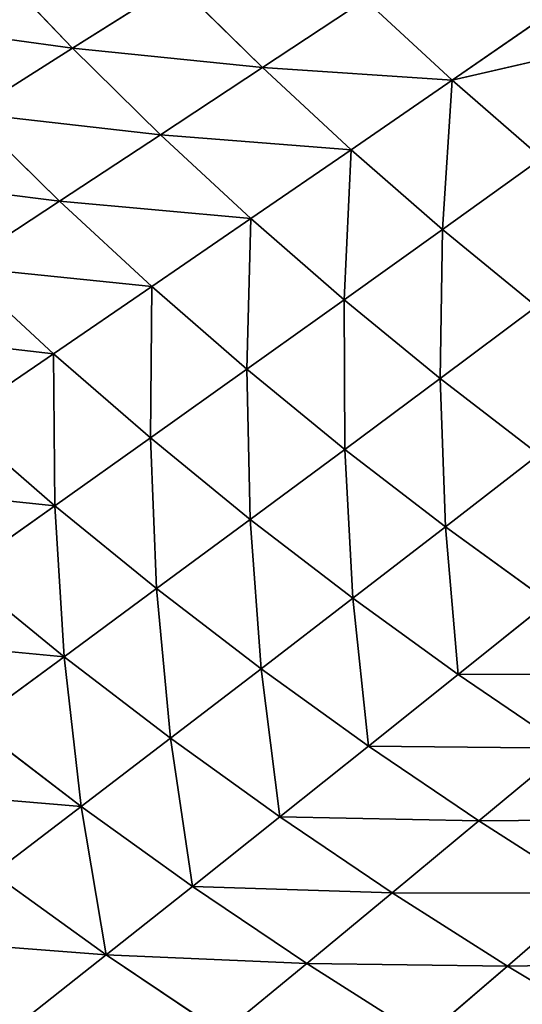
# Model space of a CAD drawing. Extents: x 0 to 500, y 0 to 390.
# Tile 210 of 256: x 106 to 120, y 74 to 103. Entities that reach past the tile are written whole.
import ezdxf

# ---------------------------------------------------------------- set-up
doc = ezdxf.new("R2010")
doc.units = 0
doc.header["$LTSCALE"] = 25.4
doc.layers.get('0').update_dxf_attribs({"linetype": 'CONTINUOUS'})

# ---------------------------------------------------------------- blocks, each defined once
blk = doc.blocks.new('ATLANTA505_-_S_STL')
at = {"color": 0}
for p, q in [((105.726, 58.196, 316.214), (108.193, 56.006, 314.261)), ((105.726, 58.196, 316.214), (108.193, 56.006, 314.261)), ((108.193, 56.006, 314.261), (104.901, 55.891, 311.901)), ((108.193, 56.006, 314.261), (104.901, 55.891, 311.901)), ((107.464, 53.82, 309.946), (104.901, 55.891, 311.901)), ((107.464, 53.82, 309.946), (104.901, 55.891, 311.901)), ((108.193, 56.006, 314.261), (107.464, 53.82, 309.946)), ((108.193, 56.006, 314.261), (107.464, 53.82, 309.946)), ((108.193, 56.006, 314.261), (111.574, 56.127, 316.538)), ((108.193, 56.006, 314.261), (111.574, 56.127, 316.538)), ((108.193, 56.006, 314.261), (110.701, 53.932, 312.272)), ((108.193, 56.006, 314.261), (110.701, 53.932, 312.272)), ((108.193, 56.006, 314.261), (114.025, 54.051, 314.516)), ((108.193, 56.006, 314.261), (114.025, 54.051, 314.516)), ((114.025, 54.051, 314.516), (111.574, 56.127, 316.538)), ((114.025, 54.051, 314.516), (111.574, 56.127, 316.538)), ((117.434, 54.175, 316.681), (114.025, 54.051, 314.516)), ((117.434, 54.175, 316.681), (114.025, 54.051, 314.516)), ((117.434, 54.175, 316.681), (119.861, 52.208, 314.593)), ((117.434, 54.175, 316.681), (119.861, 52.208, 314.593)), ((110.701, 53.932, 312.272), (107.464, 53.82, 309.946)), ((110.701, 53.932, 312.272), (107.464, 53.82, 309.946)), ((110.701, 53.932, 312.272), (110.064, 51.864, 307.958)), ((110.701, 53.932, 312.272), (110.064, 51.864, 307.958)), ((110.701, 53.932, 312.272), (114.025, 54.051, 314.516)), ((110.701, 53.932, 312.272), (114.025, 54.051, 314.516)), ((110.701, 53.932, 312.272), (113.245, 51.973, 310.249)), ((110.701, 53.932, 312.272), (113.245, 51.973, 310.249)), ((110.701, 53.932, 312.272), (116.511, 52.087, 312.46)), ((110.701, 53.932, 312.272), (116.511, 52.087, 312.46)), ((119.861, 52.208, 314.593), (114.025, 54.051, 314.516)), ((119.861, 52.208, 314.593), (114.025, 54.051, 314.516)), ((116.511, 52.087, 312.46), (114.025, 54.051, 314.516)), ((116.511, 52.087, 312.46), (114.025, 54.051, 314.516)), ((107.464, 53.82, 309.946), (104.315, 53.714, 307.539)), ((107.464, 53.82, 309.946), (104.315, 53.714, 307.539)), ((106.969, 51.761, 305.587), (104.315, 53.714, 307.539)), ((106.969, 51.761, 305.587), (104.315, 53.714, 307.539)), ((107.464, 53.82, 309.946), (106.969, 51.761, 305.587)), ((107.464, 53.82, 309.946), (106.969, 51.761, 305.587)), ((110.064, 51.864, 307.958), (107.464, 53.82, 309.946)), ((110.064, 51.864, 307.958), (107.464, 53.82, 309.946)), ((119.861, 52.208, 314.593), (116.511, 52.087, 312.46)), ((119.861, 52.208, 314.593), (116.511, 52.087, 312.46)), ((119.861, 52.208, 314.593), (123.292, 52.333, 316.648)), ((119.861, 52.208, 314.593), (123.292, 52.333, 316.648)), ((119.861, 52.208, 314.593), (122.318, 50.35, 312.47)), ((119.861, 52.208, 314.593), (122.318, 50.35, 312.47)), ((119.861, 52.208, 314.593), (125.687, 50.472, 314.495)), ((119.861, 52.208, 314.593), (125.687, 50.472, 314.495)), ((113.245, 51.973, 310.249), (110.064, 51.864, 307.958)), ((113.245, 51.973, 310.249), (110.064, 51.864, 307.958)), ((113.245, 51.973, 310.249), (112.698, 50.019, 305.938)), ((113.245, 51.973, 310.249), (112.698, 50.019, 305.938)), ((113.245, 51.973, 310.249), (116.511, 52.087, 312.46)), ((113.245, 51.973, 310.249), (116.511, 52.087, 312.46)), ((113.245, 51.973, 310.249), (115.822, 50.124, 308.192)), ((113.245, 51.973, 310.249), (115.822, 50.124, 308.192)), ((113.245, 51.973, 310.249), (119.029, 50.234, 310.369)), ((113.245, 51.973, 310.249), (119.029, 50.234, 310.369)), ((122.318, 50.35, 312.47), (116.511, 52.087, 312.46)), ((122.318, 50.35, 312.47), (116.511, 52.087, 312.46)), ((119.029, 50.234, 310.369), (116.511, 52.087, 312.46)), ((119.029, 50.234, 310.369), (116.511, 52.087, 312.46)), ((103.959, 51.665, 303.135), (106.969, 51.761, 305.587)), ((103.959, 51.665, 303.135), (106.969, 51.761, 305.587)), ((106.701, 49.828, 301.192), (103.959, 51.665, 303.135)), ((106.701, 49.828, 301.192), (103.959, 51.665, 303.135)), ((106.701, 49.828, 301.192), (106.969, 51.761, 305.587)), ((106.701, 49.828, 301.192), (106.969, 51.761, 305.587)), ((110.064, 51.864, 307.958), (106.969, 51.761, 305.587)), ((110.064, 51.864, 307.958), (106.969, 51.761, 305.587)), ((109.658, 49.92, 303.604), (106.969, 51.761, 305.587)), ((109.658, 49.92, 303.604), (106.969, 51.761, 305.587)), ((110.064, 51.864, 307.958), (109.658, 49.92, 303.604)), ((110.064, 51.864, 307.958), (109.658, 49.92, 303.604)), ((112.698, 50.019, 305.938), (110.064, 51.864, 307.958)), ((112.698, 50.019, 305.938), (110.064, 51.864, 307.958)), ((115.822, 50.124, 308.192), (119.029, 50.234, 310.369)), ((115.822, 50.124, 308.192), (119.029, 50.234, 310.369)), ((122.318, 50.35, 312.47), (119.029, 50.234, 310.369)), ((122.318, 50.35, 312.47), (119.029, 50.234, 310.369)), ((124.804, 48.599, 310.314), (119.029, 50.234, 310.369)), ((124.804, 48.599, 310.314), (119.029, 50.234, 310.369)), ((121.577, 48.488, 308.247), (119.029, 50.234, 310.369)), ((121.577, 48.488, 308.247), (119.029, 50.234, 310.369)), ((106.701, 49.828, 301.192), (109.658, 49.92, 303.604)), ((106.701, 49.828, 301.192), (109.658, 49.92, 303.604)), ((109.476, 48.098, 299.22), (109.658, 49.92, 303.604)), ((109.476, 48.098, 299.22), (109.658, 49.92, 303.604)), ((112.698, 50.019, 305.938), (109.658, 49.92, 303.604)), ((112.698, 50.019, 305.938), (109.658, 49.92, 303.604)), ((112.379, 48.187, 301.593), (109.658, 49.92, 303.604)), ((112.379, 48.187, 301.593), (109.658, 49.92, 303.604)), ((112.698, 50.019, 305.938), (112.379, 48.187, 301.593)), ((112.698, 50.019, 305.938), (112.379, 48.187, 301.593)), ((115.822, 50.124, 308.192), (112.698, 50.019, 305.938)), ((115.822, 50.124, 308.192), (112.698, 50.019, 305.938)), ((115.364, 48.281, 303.887), (112.698, 50.019, 305.938)), ((115.364, 48.281, 303.887), (112.698, 50.019, 305.938)), ((115.822, 50.124, 308.192), (115.364, 48.281, 303.887)), ((115.822, 50.124, 308.192), (115.364, 48.281, 303.887)), ((115.822, 50.124, 308.192), (118.43, 48.382, 306.105)), ((115.822, 50.124, 308.192), (118.43, 48.382, 306.105)), ((115.822, 50.124, 308.192), (121.577, 48.488, 308.247)), ((115.822, 50.124, 308.192), (121.577, 48.488, 308.247)), ((103.83, 49.741, 298.698), (106.701, 49.828, 301.192)), ((103.83, 49.741, 298.698), (106.701, 49.828, 301.192)), ((106.657, 48.016, 296.77), (103.83, 49.741, 298.698)), ((106.657, 48.016, 296.77), (103.83, 49.741, 298.698)), ((106.657, 48.016, 296.77), (106.701, 49.828, 301.192)), ((106.657, 48.016, 296.77), (106.701, 49.828, 301.192)), ((109.476, 48.098, 299.22), (106.701, 49.828, 301.192)), ((109.476, 48.098, 299.22), (106.701, 49.828, 301.192)), ((118.43, 48.382, 306.105), (121.577, 48.488, 308.247)), ((118.43, 48.382, 306.105), (121.577, 48.488, 308.247)), ((109.476, 48.098, 299.22), (112.379, 48.187, 301.593)), ((109.476, 48.098, 299.22), (112.379, 48.187, 301.593)), ((112.282, 46.473, 297.222), (112.379, 48.187, 301.593)), ((112.282, 46.473, 297.222), (112.379, 48.187, 301.593)), ((115.364, 48.281, 303.887), (112.379, 48.187, 301.593)), ((115.364, 48.281, 303.887), (112.379, 48.187, 301.593)), ((115.13, 46.557, 299.553), (112.379, 48.187, 301.593)), ((115.13, 46.557, 299.553), (112.379, 48.187, 301.593)), ((115.364, 48.281, 303.887), (115.13, 46.557, 299.553)), ((115.364, 48.281, 303.887), (115.13, 46.557, 299.553)), ((118.43, 48.382, 306.105), (115.364, 48.281, 303.887)), ((118.43, 48.382, 306.105), (115.364, 48.281, 303.887)), ((118.058, 46.647, 301.807), (115.364, 48.281, 303.887)), ((118.058, 46.647, 301.807), (115.364, 48.281, 303.887)), ((118.43, 48.382, 306.105), (118.058, 46.647, 301.807)), ((118.43, 48.382, 306.105), (118.058, 46.647, 301.807)), ((118.43, 48.382, 306.105), (121.066, 46.743, 303.987)), ((118.43, 48.382, 306.105), (121.066, 46.743, 303.987)), ((118.43, 48.382, 306.105), (124.152, 46.844, 306.093)), ((118.43, 48.382, 306.105), (124.152, 46.844, 306.093)), ((103.92, 47.94, 294.239), (106.657, 48.016, 296.77)), ((103.92, 47.94, 294.239), (106.657, 48.016, 296.77)), ((103.92, 47.94, 294.239), (106.829, 46.323, 292.329)), ((103.92, 47.94, 294.239), (106.829, 46.323, 292.329)), ((106.657, 48.016, 296.77), (109.476, 48.098, 299.22)), ((106.657, 48.016, 296.77), (109.476, 48.098, 299.22)), ((109.515, 46.395, 294.814), (106.657, 48.016, 296.77)), ((109.515, 46.395, 294.814), (106.657, 48.016, 296.77)), ((112.282, 46.473, 297.222), (109.476, 48.098, 299.22)), ((109.515, 46.395, 294.814), (109.476, 48.098, 299.22)), ((112.282, 46.473, 297.222), (109.476, 48.098, 299.22)), ((109.515, 46.395, 294.814), (109.476, 48.098, 299.22)), ((121.066, 46.743, 303.987), (118.058, 46.647, 301.807)), ((121.066, 46.743, 303.987), (118.058, 46.647, 301.807)), ((109.515, 46.395, 294.814), (112.282, 46.473, 297.222)), ((109.515, 46.395, 294.814), (112.282, 46.473, 297.222)), ((112.282, 46.473, 297.222), (115.13, 46.557, 299.553)), ((112.282, 46.473, 297.222), (115.13, 46.557, 299.553)), ((115.116, 44.948, 295.198), (112.282, 46.473, 297.222)), ((112.403, 44.874, 292.834), (112.282, 46.473, 297.222)), ((115.116, 44.948, 295.198), (112.282, 46.473, 297.222)), ((112.403, 44.874, 292.834), (112.282, 46.473, 297.222)), ((115.116, 44.948, 295.198), (115.13, 46.557, 299.553)), ((115.116, 44.948, 295.198), (115.13, 46.557, 299.553)), ((118.058, 46.647, 301.807), (115.13, 46.557, 299.553)), ((118.058, 46.647, 301.807), (115.13, 46.557, 299.553)), ((117.908, 45.028, 297.486), (115.13, 46.557, 299.553)), ((117.908, 45.028, 297.486), (115.13, 46.557, 299.553)), ((118.058, 46.647, 301.807), (117.908, 45.028, 297.486)), ((118.058, 46.647, 301.807), (117.908, 45.028, 297.486)), ((120.779, 45.113, 299.7), (118.058, 46.647, 301.807)), ((120.779, 45.113, 299.7), (118.058, 46.647, 301.807)), ((104.226, 46.257, 289.765), (106.829, 46.323, 292.329)), ((104.226, 46.257, 289.765), (106.829, 46.323, 292.329)), ((107.214, 44.743, 287.879), (104.226, 46.257, 289.765)), ((107.214, 44.743, 287.879), (104.226, 46.257, 289.765)), ((106.829, 46.323, 292.329), (109.515, 46.395, 294.814)), ((106.829, 46.323, 292.329), (109.515, 46.395, 294.814)), ((106.829, 46.323, 292.329), (109.768, 44.806, 290.395)), ((106.829, 46.323, 292.329), (109.768, 44.806, 290.395)), ((112.403, 44.874, 292.834), (109.515, 46.395, 294.814)), ((112.403, 44.874, 292.834), (109.515, 46.395, 294.814)), ((115.116, 44.948, 295.198), (117.908, 45.028, 297.486)), ((115.116, 44.948, 295.198), (117.908, 45.028, 297.486)), ((120.779, 45.113, 299.7), (117.908, 45.028, 297.486)), ((120.779, 45.113, 299.7), (117.908, 45.028, 297.486)), ((120.712, 43.593, 295.394), (117.908, 45.028, 297.486)), ((117.976, 43.518, 293.149), (117.908, 45.028, 297.486)), ((120.712, 43.593, 295.394), (117.908, 45.028, 297.486)), ((117.976, 43.518, 293.149), (117.908, 45.028, 297.486)), ((104.74, 44.687, 285.285), (107.214, 44.743, 287.879)), ((104.74, 44.687, 285.285), (107.214, 44.743, 287.879)), ((107.214, 44.743, 287.879), (109.768, 44.806, 290.395)), ((107.214, 44.743, 287.879), (109.768, 44.806, 290.395)), ((110.231, 43.325, 285.971), (107.214, 44.743, 287.879)), ((110.231, 43.325, 285.971), (107.214, 44.743, 287.879)), ((109.768, 44.806, 290.395), (112.403, 44.874, 292.834)), ((109.768, 44.806, 290.395), (112.403, 44.874, 292.834)), ((109.768, 44.806, 290.395), (112.735, 43.384, 288.438)), ((109.768, 44.806, 290.395), (112.735, 43.384, 288.438)), ((112.403, 44.874, 292.834), (115.116, 44.948, 295.198)), ((112.403, 44.874, 292.834), (115.116, 44.948, 295.198)), ((115.317, 43.448, 290.831), (112.403, 44.874, 292.834)), ((115.317, 43.448, 290.831), (112.403, 44.874, 292.834)), ((117.976, 43.518, 293.149), (115.116, 44.948, 295.198)), ((115.317, 43.448, 290.831), (115.116, 44.948, 295.198)), ((117.976, 43.518, 293.149), (115.116, 44.948, 295.198)), ((115.317, 43.448, 290.831), (115.116, 44.948, 295.198)), ((117.976, 43.518, 293.149), (120.712, 43.593, 295.394)), ((117.976, 43.518, 293.149), (120.712, 43.593, 295.394)), ((110.231, 43.325, 285.971), (112.735, 43.384, 288.438)), ((110.231, 43.325, 285.971), (112.735, 43.384, 288.438)), ((112.735, 43.384, 288.438), (115.317, 43.448, 290.831)), ((112.735, 43.384, 288.438), (115.317, 43.448, 290.831)), ((112.735, 43.384, 288.438), (115.728, 42.052, 286.46)), ((112.735, 43.384, 288.438), (115.728, 42.052, 286.46)), ((115.317, 43.448, 290.831), (117.976, 43.518, 293.149)), ((115.317, 43.448, 290.831), (117.976, 43.518, 293.149)), ((118.256, 42.113, 288.804), (115.317, 43.448, 290.831)), ((118.256, 42.113, 288.804), (115.317, 43.448, 290.831)), ((120.86, 42.178, 291.077), (117.976, 43.518, 293.149)), ((118.256, 42.113, 288.804), (117.976, 43.518, 293.149)), ((120.86, 42.178, 291.077), (117.976, 43.518, 293.149)), ((118.256, 42.113, 288.804), (117.976, 43.518, 293.149)), ((118.256, 42.113, 288.804), (120.86, 42.178, 291.077)), ((118.256, 42.113, 288.804), (120.86, 42.178, 291.077)), ((115.728, 42.052, 286.46), (118.256, 42.113, 288.804)), ((115.728, 42.052, 286.46), (118.256, 42.113, 288.804)), ((126.698, 39.752, 286.866), (118.256, 42.113, 288.804)), ((124.206, 39.694, 284.688), (118.256, 42.113, 288.804)), ((126.698, 39.752, 286.866), (118.256, 42.113, 288.804)), ((124.206, 39.694, 284.688), (118.256, 42.113, 288.804))]:
    blk.add_line(p, q, dxfattribs=at)
mesh = blk.add_polyface(dxfattribs=at)
corners = [(99.905, 60.386, 315.707), (105.726, 58.196, 316.214), (102.38, 58.078, 313.822), (103.303, 60.505, 318.13)]
mesh.append_faces([[corners[k] for k in face] for face in [(0, 1, 2), (1, 0, 3)]], dxfattribs={"vtx0": -1, "color": 0})
mesh = blk.add_polyface(dxfattribs=at)
corners = [(102.38, 58.078, 313.822), (108.193, 56.006, 314.261), (104.901, 55.891, 311.901), (105.726, 58.196, 316.214)]
mesh.append_faces([[corners[k] for k in face] for face in [(0, 1, 2), (1, 0, 3)]], dxfattribs={"vtx0": -1, "color": 0})
mesh = blk.add_polyface(dxfattribs=at)
corners = [(111.574, 56.127, 316.538), (108.193, 56.006, 314.261), (105.726, 58.196, 316.214)]
mesh.append_faces([[corners[k] for k in face] for face in [(0, 1, 2)]], dxfattribs={"color": 0})
mesh = blk.add_polyface(dxfattribs=at)
corners = [(101.699, 55.781, 309.458), (107.464, 53.82, 309.946), (104.315, 53.714, 307.539), (104.901, 55.891, 311.901)]
mesh.append_faces([[corners[k] for k in face] for face in [(0, 1, 2), (1, 0, 3)]], dxfattribs={"vtx0": -1, "color": 0})
mesh = blk.add_polyface(dxfattribs=at)
corners = [(108.193, 56.006, 314.261), (107.464, 53.82, 309.946), (104.901, 55.891, 311.901)]
mesh.append_faces([[corners[k] for k in face] for face in [(0, 1, 2)]], dxfattribs={"color": 0})
mesh = blk.add_polyface(dxfattribs=at)
corners = [(108.193, 56.006, 314.261), (110.701, 53.932, 312.272), (107.464, 53.82, 309.946)]
mesh.append_faces([[corners[k] for k in face] for face in [(0, 1, 2)]], dxfattribs={"color": 0})
mesh = blk.add_polyface(dxfattribs=at)
corners = [(111.574, 56.127, 316.538), (114.025, 54.051, 314.516), (108.193, 56.006, 314.261)]
mesh.append_faces([[corners[k] for k in face] for face in [(0, 1, 2)]], dxfattribs={"color": 0})
mesh = blk.add_polyface(dxfattribs=at)
corners = [(114.025, 54.051, 314.516), (110.701, 53.932, 312.272), (108.193, 56.006, 314.261)]
mesh.append_faces([[corners[k] for k in face] for face in [(0, 1, 2)]], dxfattribs={"color": 0})
mesh = blk.add_polyface(dxfattribs=at)
corners = [(117.434, 54.175, 316.681), (114.025, 54.051, 314.516), (111.574, 56.127, 316.538)]
mesh.append_faces([[corners[k] for k in face] for face in [(0, 1, 2)]], dxfattribs={"color": 0})
mesh = blk.add_polyface(dxfattribs=at)
corners = [(117.434, 54.175, 316.681), (119.861, 52.208, 314.593), (114.025, 54.051, 314.516)]
mesh.append_faces([[corners[k] for k in face] for face in [(0, 1, 2)]], dxfattribs={"color": 0})
mesh = blk.add_polyface(dxfattribs=at)
corners = [(117.434, 54.175, 316.681), (123.292, 52.333, 316.648), (119.861, 52.208, 314.593)]
mesh.append_faces([[corners[k] for k in face] for face in [(0, 1, 2)]], dxfattribs={"color": 0})
mesh = blk.add_polyface(dxfattribs=at)
corners = [(110.701, 53.932, 312.272), (110.064, 51.864, 307.958), (107.464, 53.82, 309.946)]
mesh.append_faces([[corners[k] for k in face] for face in [(0, 1, 2)]], dxfattribs={"color": 0})
mesh = blk.add_polyface(dxfattribs=at)
corners = [(110.701, 53.932, 312.272), (113.245, 51.973, 310.249), (110.064, 51.864, 307.958)]
mesh.append_faces([[corners[k] for k in face] for face in [(0, 1, 2)]], dxfattribs={"color": 0})
mesh = blk.add_polyface(dxfattribs=at)
corners = [(114.025, 54.051, 314.516), (116.511, 52.087, 312.46), (110.701, 53.932, 312.272)]
mesh.append_faces([[corners[k] for k in face] for face in [(0, 1, 2)]], dxfattribs={"color": 0})
mesh = blk.add_polyface(dxfattribs=at)
corners = [(116.511, 52.087, 312.46), (113.245, 51.973, 310.249), (110.701, 53.932, 312.272)]
mesh.append_faces([[corners[k] for k in face] for face in [(0, 1, 2)]], dxfattribs={"color": 0})
mesh = blk.add_polyface(dxfattribs=at)
corners = [(119.861, 52.208, 314.593), (116.511, 52.087, 312.46), (114.025, 54.051, 314.516)]
mesh.append_faces([[corners[k] for k in face] for face in [(0, 1, 2)]], dxfattribs={"color": 0})
mesh = blk.add_polyface(dxfattribs=at)
corners = [(101.254, 53.614, 305.048), (106.969, 51.761, 305.587), (103.959, 51.665, 303.135), (104.315, 53.714, 307.539)]
mesh.append_faces([[corners[k] for k in face] for face in [(0, 1, 2), (1, 0, 3)]], dxfattribs={"vtx0": -1, "color": 0})
mesh = blk.add_polyface(dxfattribs=at)
corners = [(107.464, 53.82, 309.946), (106.969, 51.761, 305.587), (104.315, 53.714, 307.539)]
mesh.append_faces([[corners[k] for k in face] for face in [(0, 1, 2)]], dxfattribs={"color": 0})
mesh = blk.add_polyface(dxfattribs=at)
corners = [(107.464, 53.82, 309.946), (110.064, 51.864, 307.958), (106.969, 51.761, 305.587)]
mesh.append_faces([[corners[k] for k in face] for face in [(0, 1, 2)]], dxfattribs={"color": 0})
mesh = blk.add_polyface(dxfattribs=at)
corners = [(119.861, 52.208, 314.593), (122.318, 50.35, 312.47), (116.511, 52.087, 312.46)]
mesh.append_faces([[corners[k] for k in face] for face in [(0, 1, 2)]], dxfattribs={"color": 0})
mesh = blk.add_polyface(dxfattribs=at)
corners = [(123.292, 52.333, 316.648), (125.687, 50.472, 314.495), (119.861, 52.208, 314.593)]
mesh.append_faces([[corners[k] for k in face] for face in [(0, 1, 2)]], dxfattribs={"color": 0})
mesh = blk.add_polyface(dxfattribs=at)
corners = [(119.861, 52.208, 314.593), (125.687, 50.472, 314.495), (122.318, 50.35, 312.47)]
mesh.append_faces([[corners[k] for k in face] for face in [(0, 1, 2)]], dxfattribs={"color": 0})
mesh = blk.add_polyface(dxfattribs=at)
corners = [(113.245, 51.973, 310.249), (112.698, 50.019, 305.938), (110.064, 51.864, 307.958)]
mesh.append_faces([[corners[k] for k in face] for face in [(0, 1, 2)]], dxfattribs={"color": 0})
mesh = blk.add_polyface(dxfattribs=at)
corners = [(113.245, 51.973, 310.249), (115.822, 50.124, 308.192), (112.698, 50.019, 305.938)]
mesh.append_faces([[corners[k] for k in face] for face in [(0, 1, 2)]], dxfattribs={"color": 0})
mesh = blk.add_polyface(dxfattribs=at)
corners = [(116.511, 52.087, 312.46), (119.029, 50.234, 310.369), (113.245, 51.973, 310.249)]
mesh.append_faces([[corners[k] for k in face] for face in [(0, 1, 2)]], dxfattribs={"color": 0})
mesh = blk.add_polyface(dxfattribs=at)
corners = [(119.029, 50.234, 310.369), (115.822, 50.124, 308.192), (113.245, 51.973, 310.249)]
mesh.append_faces([[corners[k] for k in face] for face in [(0, 1, 2)]], dxfattribs={"color": 0})
mesh = blk.add_polyface(dxfattribs=at)
corners = [(122.318, 50.35, 312.47), (119.029, 50.234, 310.369), (116.511, 52.087, 312.46)]
mesh.append_faces([[corners[k] for k in face] for face in [(0, 1, 2)]], dxfattribs={"color": 0})
mesh = blk.add_polyface(dxfattribs=at)
corners = [(101.037, 51.574, 300.6), (106.701, 49.828, 301.192), (103.83, 49.741, 298.698), (103.959, 51.665, 303.135)]
mesh.append_faces([[corners[k] for k in face] for face in [(0, 1, 2), (1, 0, 3)]], dxfattribs={"vtx0": -1, "color": 0})
mesh = blk.add_polyface(dxfattribs=at)
corners = [(106.969, 51.761, 305.587), (106.701, 49.828, 301.192), (103.959, 51.665, 303.135)]
mesh.append_faces([[corners[k] for k in face] for face in [(0, 1, 2)]], dxfattribs={"color": 0})
mesh = blk.add_polyface(dxfattribs=at)
corners = [(106.969, 51.761, 305.587), (109.658, 49.92, 303.604), (106.701, 49.828, 301.192)]
mesh.append_faces([[corners[k] for k in face] for face in [(0, 1, 2)]], dxfattribs={"color": 0})
mesh = blk.add_polyface(dxfattribs=at)
corners = [(110.064, 51.864, 307.958), (109.658, 49.92, 303.604), (106.969, 51.761, 305.587)]
mesh.append_faces([[corners[k] for k in face] for face in [(0, 1, 2)]], dxfattribs={"color": 0})
mesh = blk.add_polyface(dxfattribs=at)
corners = [(110.064, 51.864, 307.958), (112.698, 50.019, 305.938), (109.658, 49.92, 303.604)]
mesh.append_faces([[corners[k] for k in face] for face in [(0, 1, 2)]], dxfattribs={"color": 0})
mesh = blk.add_polyface(dxfattribs=at)
corners = [(119.029, 50.234, 310.369), (121.577, 48.488, 308.247), (115.822, 50.124, 308.192)]
mesh.append_faces([[corners[k] for k in face] for face in [(0, 1, 2)]], dxfattribs={"color": 0})
mesh = blk.add_polyface(dxfattribs=at)
corners = [(122.318, 50.35, 312.47), (124.804, 48.599, 310.314), (119.029, 50.234, 310.369)]
mesh.append_faces([[corners[k] for k in face] for face in [(0, 1, 2)]], dxfattribs={"color": 0})
mesh = blk.add_polyface(dxfattribs=at)
corners = [(119.029, 50.234, 310.369), (124.804, 48.599, 310.314), (121.577, 48.488, 308.247)]
mesh.append_faces([[corners[k] for k in face] for face in [(0, 1, 2)]], dxfattribs={"color": 0})
mesh = blk.add_polyface(dxfattribs=at)
corners = [(109.658, 49.92, 303.604), (109.476, 48.098, 299.22), (106.701, 49.828, 301.192)]
mesh.append_faces([[corners[k] for k in face] for face in [(0, 1, 2)]], dxfattribs={"color": 0})
mesh = blk.add_polyface(dxfattribs=at)
corners = [(109.658, 49.92, 303.604), (112.379, 48.187, 301.593), (109.476, 48.098, 299.22)]
mesh.append_faces([[corners[k] for k in face] for face in [(0, 1, 2)]], dxfattribs={"color": 0})
mesh = blk.add_polyface(dxfattribs=at)
corners = [(112.698, 50.019, 305.938), (112.379, 48.187, 301.593), (109.658, 49.92, 303.604)]
mesh.append_faces([[corners[k] for k in face] for face in [(0, 1, 2)]], dxfattribs={"color": 0})
mesh = blk.add_polyface(dxfattribs=at)
corners = [(112.698, 50.019, 305.938), (115.364, 48.281, 303.887), (112.379, 48.187, 301.593)]
mesh.append_faces([[corners[k] for k in face] for face in [(0, 1, 2)]], dxfattribs={"color": 0})
mesh = blk.add_polyface(dxfattribs=at)
corners = [(115.822, 50.124, 308.192), (115.364, 48.281, 303.887), (112.698, 50.019, 305.938)]
mesh.append_faces([[corners[k] for k in face] for face in [(0, 1, 2)]], dxfattribs={"color": 0})
mesh = blk.add_polyface(dxfattribs=at)
corners = [(115.822, 50.124, 308.192), (118.43, 48.382, 306.105), (115.364, 48.281, 303.887)]
mesh.append_faces([[corners[k] for k in face] for face in [(0, 1, 2)]], dxfattribs={"color": 0})
mesh = blk.add_polyface(dxfattribs=at)
corners = [(121.577, 48.488, 308.247), (118.43, 48.382, 306.105), (115.822, 50.124, 308.192)]
mesh.append_faces([[corners[k] for k in face] for face in [(0, 1, 2)]], dxfattribs={"color": 0})
mesh = blk.add_polyface(dxfattribs=at)
corners = [(101.043, 49.661, 296.124), (106.657, 48.016, 296.77), (103.92, 47.94, 294.239), (103.83, 49.741, 298.698)]
mesh.append_faces([[corners[k] for k in face] for face in [(0, 1, 2), (1, 0, 3)]], dxfattribs={"vtx0": -1, "color": 0})
mesh = blk.add_polyface(dxfattribs=at)
corners = [(106.701, 49.828, 301.192), (106.657, 48.016, 296.77), (103.83, 49.741, 298.698)]
mesh.append_faces([[corners[k] for k in face] for face in [(0, 1, 2)]], dxfattribs={"color": 0})
mesh = blk.add_polyface(dxfattribs=at)
corners = [(106.701, 49.828, 301.192), (109.476, 48.098, 299.22), (106.657, 48.016, 296.77)]
mesh.append_faces([[corners[k] for k in face] for face in [(0, 1, 2)]], dxfattribs={"color": 0})
mesh = blk.add_polyface(dxfattribs=at)
corners = [(121.577, 48.488, 308.247), (124.152, 46.844, 306.093), (118.43, 48.382, 306.105)]
mesh.append_faces([[corners[k] for k in face] for face in [(0, 1, 2)]], dxfattribs={"color": 0})
mesh = blk.add_polyface(dxfattribs=at)
corners = [(112.379, 48.187, 301.593), (112.282, 46.473, 297.222), (109.476, 48.098, 299.22)]
mesh.append_faces([[corners[k] for k in face] for face in [(0, 1, 2)]], dxfattribs={"color": 0})
mesh = blk.add_polyface(dxfattribs=at)
corners = [(112.379, 48.187, 301.593), (115.13, 46.557, 299.553), (112.282, 46.473, 297.222)]
mesh.append_faces([[corners[k] for k in face] for face in [(0, 1, 2)]], dxfattribs={"color": 0})
mesh = blk.add_polyface(dxfattribs=at)
corners = [(115.364, 48.281, 303.887), (115.13, 46.557, 299.553), (112.379, 48.187, 301.593)]
mesh.append_faces([[corners[k] for k in face] for face in [(0, 1, 2)]], dxfattribs={"color": 0})
mesh = blk.add_polyface(dxfattribs=at)
corners = [(115.364, 48.281, 303.887), (118.058, 46.647, 301.807), (115.13, 46.557, 299.553)]
mesh.append_faces([[corners[k] for k in face] for face in [(0, 1, 2)]], dxfattribs={"color": 0})
mesh = blk.add_polyface(dxfattribs=at)
corners = [(118.43, 48.382, 306.105), (118.058, 46.647, 301.807), (115.364, 48.281, 303.887)]
mesh.append_faces([[corners[k] for k in face] for face in [(0, 1, 2)]], dxfattribs={"color": 0})
mesh = blk.add_polyface(dxfattribs=at)
corners = [(118.43, 48.382, 306.105), (121.066, 46.743, 303.987), (118.058, 46.647, 301.807)]
mesh.append_faces([[corners[k] for k in face] for face in [(0, 1, 2)]], dxfattribs={"color": 0})
mesh = blk.add_polyface(dxfattribs=at)
corners = [(118.43, 48.382, 306.105), (124.152, 46.844, 306.093), (121.066, 46.743, 303.987)]
mesh.append_faces([[corners[k] for k in face] for face in [(0, 1, 2)]], dxfattribs={"color": 0})
mesh = blk.add_polyface(dxfattribs=at)
corners = [(101.268, 47.87, 291.628), (106.829, 46.323, 292.329), (104.226, 46.257, 289.765), (103.92, 47.94, 294.239)]
mesh.append_faces([[corners[k] for k in face] for face in [(0, 1, 2), (1, 0, 3)]], dxfattribs={"vtx0": -1, "color": 0})
mesh = blk.add_polyface(dxfattribs=at)
corners = [(103.92, 47.94, 294.239), (109.515, 46.395, 294.814), (106.829, 46.323, 292.329), (106.657, 48.016, 296.77)]
mesh.append_faces([[corners[k] for k in face] for face in [(0, 1, 2), (1, 0, 3)]], dxfattribs={"vtx0": -1, "color": 0})
mesh = blk.add_polyface(dxfattribs=at)
corners = [(109.476, 48.098, 299.22), (109.515, 46.395, 294.814), (106.657, 48.016, 296.77)]
mesh.append_faces([[corners[k] for k in face] for face in [(0, 1, 2)]], dxfattribs={"color": 0})
mesh = blk.add_polyface(dxfattribs=at)
corners = [(109.476, 48.098, 299.22), (112.282, 46.473, 297.222), (109.515, 46.395, 294.814)]
mesh.append_faces([[corners[k] for k in face] for face in [(0, 1, 2)]], dxfattribs={"color": 0})
mesh = blk.add_polyface(dxfattribs=at)
corners = [(121.066, 46.743, 303.987), (120.779, 45.113, 299.7), (118.058, 46.647, 301.807)]
mesh.append_faces([[corners[k] for k in face] for face in [(0, 1, 2)]], dxfattribs={"color": 0})
mesh = blk.add_polyface(dxfattribs=at)
corners = [(112.282, 46.473, 297.222), (112.403, 44.874, 292.834), (109.515, 46.395, 294.814)]
mesh.append_faces([[corners[k] for k in face] for face in [(0, 1, 2)]], dxfattribs={"color": 0})
mesh = blk.add_polyface(dxfattribs=at)
corners = [(115.13, 46.557, 299.553), (115.116, 44.948, 295.198), (112.282, 46.473, 297.222)]
mesh.append_faces([[corners[k] for k in face] for face in [(0, 1, 2)]], dxfattribs={"color": 0})
mesh = blk.add_polyface(dxfattribs=at)
corners = [(112.282, 46.473, 297.222), (115.116, 44.948, 295.198), (112.403, 44.874, 292.834)]
mesh.append_faces([[corners[k] for k in face] for face in [(0, 1, 2)]], dxfattribs={"color": 0})
mesh = blk.add_polyface(dxfattribs=at)
corners = [(115.13, 46.557, 299.553), (117.908, 45.028, 297.486), (115.116, 44.948, 295.198)]
mesh.append_faces([[corners[k] for k in face] for face in [(0, 1, 2)]], dxfattribs={"color": 0})
mesh = blk.add_polyface(dxfattribs=at)
corners = [(118.058, 46.647, 301.807), (117.908, 45.028, 297.486), (115.13, 46.557, 299.553)]
mesh.append_faces([[corners[k] for k in face] for face in [(0, 1, 2)]], dxfattribs={"color": 0})
mesh = blk.add_polyface(dxfattribs=at)
corners = [(118.058, 46.647, 301.807), (120.779, 45.113, 299.7), (117.908, 45.028, 297.486)]
mesh.append_faces([[corners[k] for k in face] for face in [(0, 1, 2)]], dxfattribs={"color": 0})
mesh = blk.add_polyface(dxfattribs=at)
corners = [(101.704, 46.197, 287.121), (107.214, 44.743, 287.879), (104.74, 44.687, 285.285), (104.226, 46.257, 289.765)]
mesh.append_faces([[corners[k] for k in face] for face in [(0, 1, 2), (1, 0, 3)]], dxfattribs={"vtx0": -1, "color": 0})
mesh = blk.add_polyface(dxfattribs=at)
corners = [(104.226, 46.257, 289.765), (109.768, 44.806, 290.395), (107.214, 44.743, 287.879), (106.829, 46.323, 292.329)]
mesh.append_faces([[corners[k] for k in face] for face in [(0, 1, 2), (1, 0, 3)]], dxfattribs={"vtx0": -1, "color": 0})
mesh = blk.add_polyface(dxfattribs=at)
corners = [(106.829, 46.323, 292.329), (112.403, 44.874, 292.834), (109.768, 44.806, 290.395), (109.515, 46.395, 294.814)]
mesh.append_faces([[corners[k] for k in face] for face in [(0, 1, 2), (1, 0, 3)]], dxfattribs={"vtx0": -1, "color": 0})
mesh = blk.add_polyface(dxfattribs=at)
corners = [(117.908, 45.028, 297.486), (117.976, 43.518, 293.149), (115.116, 44.948, 295.198)]
mesh.append_faces([[corners[k] for k in face] for face in [(0, 1, 2)]], dxfattribs={"color": 0})
mesh = blk.add_polyface(dxfattribs=at)
corners = [(120.779, 45.113, 299.7), (120.712, 43.593, 295.394), (117.908, 45.028, 297.486)]
mesh.append_faces([[corners[k] for k in face] for face in [(0, 1, 2)]], dxfattribs={"color": 0})
mesh = blk.add_polyface(dxfattribs=at)
corners = [(117.908, 45.028, 297.486), (120.712, 43.593, 295.394), (117.976, 43.518, 293.149)]
mesh.append_faces([[corners[k] for k in face] for face in [(0, 1, 2)]], dxfattribs={"color": 0})
mesh = blk.add_polyface(dxfattribs=at)
corners = [(104.74, 44.687, 285.285), (110.231, 43.325, 285.971), (107.805, 43.272, 283.428), (107.214, 44.743, 287.879)]
mesh.append_faces([[corners[k] for k in face] for face in [(0, 1, 2), (1, 0, 3)]], dxfattribs={"vtx0": -1, "color": 0})
mesh = blk.add_polyface(dxfattribs=at)
corners = [(107.214, 44.743, 287.879), (112.735, 43.384, 288.438), (110.231, 43.325, 285.971), (109.768, 44.806, 290.395)]
mesh.append_faces([[corners[k] for k in face] for face in [(0, 1, 2), (1, 0, 3)]], dxfattribs={"vtx0": -1, "color": 0})
mesh = blk.add_polyface(dxfattribs=at)
corners = [(109.768, 44.806, 290.395), (115.317, 43.448, 290.831), (112.735, 43.384, 288.438), (112.403, 44.874, 292.834)]
mesh.append_faces([[corners[k] for k in face] for face in [(0, 1, 2), (1, 0, 3)]], dxfattribs={"vtx0": -1, "color": 0})
mesh = blk.add_polyface(dxfattribs=at)
corners = [(115.116, 44.948, 295.198), (115.317, 43.448, 290.831), (112.403, 44.874, 292.834)]
mesh.append_faces([[corners[k] for k in face] for face in [(0, 1, 2)]], dxfattribs={"color": 0})
mesh = blk.add_polyface(dxfattribs=at)
corners = [(115.116, 44.948, 295.198), (117.976, 43.518, 293.149), (115.317, 43.448, 290.831)]
mesh.append_faces([[corners[k] for k in face] for face in [(0, 1, 2)]], dxfattribs={"color": 0})
mesh = blk.add_polyface(dxfattribs=at)
corners = [(120.712, 43.593, 295.394), (120.86, 42.178, 291.077), (117.976, 43.518, 293.149)]
mesh.append_faces([[corners[k] for k in face] for face in [(0, 1, 2)]], dxfattribs={"color": 0})
mesh = blk.add_polyface(dxfattribs=at)
corners = [(110.231, 43.325, 285.971), (115.728, 42.052, 286.46), (113.274, 41.997, 284.042), (112.735, 43.384, 288.438)]
mesh.append_faces([[corners[k] for k in face] for face in [(0, 1, 2), (1, 0, 3)]], dxfattribs={"vtx0": -1, "color": 0})
mesh = blk.add_polyface(dxfattribs=at)
corners = [(112.735, 43.384, 288.438), (118.256, 42.113, 288.804), (115.728, 42.052, 286.46), (115.317, 43.448, 290.831)]
mesh.append_faces([[corners[k] for k in face] for face in [(0, 1, 2), (1, 0, 3)]], dxfattribs={"vtx0": -1, "color": 0})
mesh = blk.add_polyface(dxfattribs=at)
corners = [(117.976, 43.518, 293.149), (118.256, 42.113, 288.804), (115.317, 43.448, 290.831)]
mesh.append_faces([[corners[k] for k in face] for face in [(0, 1, 2)]], dxfattribs={"color": 0})
mesh = blk.add_polyface(dxfattribs=at)
corners = [(117.976, 43.518, 293.149), (120.86, 42.178, 291.077), (118.256, 42.113, 288.804)]
mesh.append_faces([[corners[k] for k in face] for face in [(0, 1, 2)]], dxfattribs={"color": 0})
mesh = blk.add_polyface(dxfattribs=at)
corners = [(120.86, 42.178, 291.077), (126.698, 39.752, 286.866), (118.256, 42.113, 288.804)]
mesh.append_faces([[corners[k] for k in face] for face in [(0, 1, 2)]], dxfattribs={"color": 0})
mesh = blk.add_polyface(dxfattribs=at)
corners = [(118.256, 42.113, 288.804), (124.206, 39.694, 284.688), (115.728, 42.052, 286.46)]
mesh.append_faces([[corners[k] for k in face] for face in [(0, 1, 2)]], dxfattribs={"color": 0})
mesh = blk.add_polyface(dxfattribs=at)
corners = [(118.256, 42.113, 288.804), (126.698, 39.752, 286.866), (124.206, 39.694, 284.688)]
mesh.append_faces([[corners[k] for k in face] for face in [(0, 1, 2)]], dxfattribs={"color": 0})

msp = doc.modelspace()

# ---------------------------------------------------------------- block references
at = {"color": 254, "extrusion": (0, -1, 1.11022e-16)}
msp.add_blockref('ATLANTA505_-_S_STL', (-0.149, -0.01, -389.852), dxfattribs=at)

doc.saveas('drawing.dxf')
